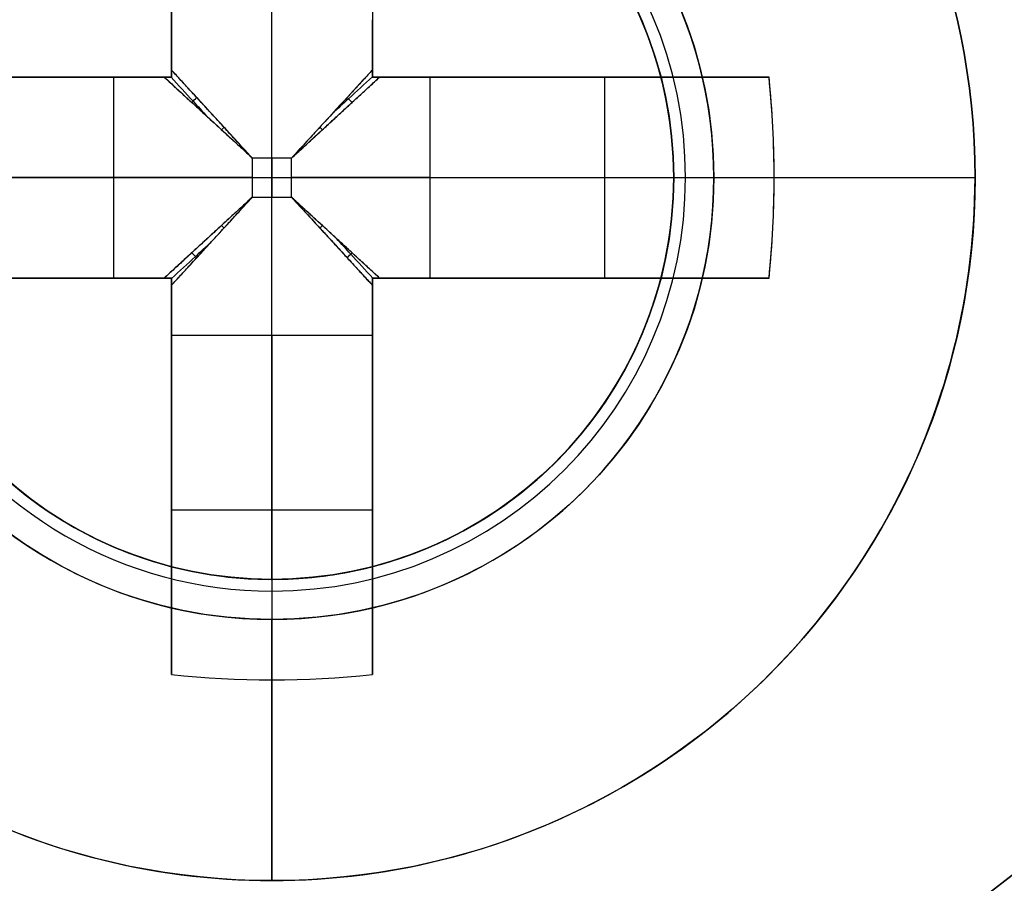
# Model space of a CAD drawing. Header units: millimetres. Extents: x -83 to 676, y -83 to 676.
# Tile 90 of 256: x 102.76 to 107.66, y 131.58 to 135.88. Entities that reach past the tile are written whole.
import ezdxf

# ---------------------------------------------------------------- set-up
doc = ezdxf.new("R2010")
doc.units = ezdxf.units.MM
doc.header["$MEASUREMENT"] = 0
doc.layers.add('IGES level 0', color=7, linetype='Continuous', true_color=0xff7878)

msp = doc.modelspace()

# ---------------------------------------------------------------- linework, layer by layer
at = {"layer": 'IGES level 0', "color": 254, "true_color": 0xcad1ee}
for p, q in [((139.1203519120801, 155.9052050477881, 47.0000000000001), (100.7460105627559, 126.2461435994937, 47.0000000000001)), ((100.7460105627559, 126.2461435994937, 48.0000000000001), (139.1203519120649, 155.9052050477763, 48.0000000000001)), ((105.9500152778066, 134.5768394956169, 47.0000000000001), (105.9500152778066, 134.5768394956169, 45.8000000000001)), ((105.9500152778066, 134.5768394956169, 45.8000000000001), (105.9500152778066, 134.5768394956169, 47.0000000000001)), ((105.6091105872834, 133.8825007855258, 48.0000000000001), (105.6091105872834, 133.8825007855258, 47)), ((102.8061868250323, 133.5035306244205, 48.0000000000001), (102.8061868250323, 133.5035306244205, 47.0000000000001)), ((102.8061868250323, 133.5035306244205, 47), (102.8061868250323, 133.5035306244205, 48.0000000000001)), ((103.5005255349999, 133.1626259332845, 47.0000000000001), (103.5005255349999, 133.1626259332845, 45.8000000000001))]:
    msp.add_line(p, q, dxfattribs=at)
at = {"layer": 'IGES level 0', "color": 70, "true_color": 0x66ff00}
for p, q in [((100.7460105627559, 126.2461435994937, 48.0000000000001), (139.1203519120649, 155.9052050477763, 48.0000000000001)), ((100.7460105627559, 126.2461435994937, 47.0000000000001), (139.1203519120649, 155.9052050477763, 47.0000000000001))]:
    msp.add_line(p, q, dxfattribs=at)
at = {"layer": 'IGES level 0', "color": 1, "true_color": 0xff0808}
for p, q in [((103.518163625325, 135.5944775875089, 49.69917704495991), (103.518163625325, 137.1325477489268, 49.69917704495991)), ((104.018163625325, 133.094477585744, 40), (104.018163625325, 137.094477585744, 40)), ((104.518163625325, 137.1325477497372, 49.69917704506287), (104.518163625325, 135.5944775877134, 49.69917704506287)), ((101.5435994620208, 135.594477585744, 50.1303530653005), (103.231874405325, 135.594477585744, 48.462647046)), ((103.231874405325, 135.594477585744, 48.462647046), (101.543599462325, 135.594477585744, 50.130353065)), ((101.9800934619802, 135.594477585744, 49.69917704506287), (103.518163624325, 135.594477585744, 49.69917704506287)), ((103.231874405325, 134.594477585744, 48.462647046), (103.231874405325, 135.594477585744, 48.462647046)), ((103.231874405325, 134.594477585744, 48.462647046), (103.231874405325, 135.594477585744, 48.462647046)), ((103.518163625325, 135.594477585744, 51.1281221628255), (103.518163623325, 135.594477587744, 48.27023192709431)), ((103.518163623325, 135.594477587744, 48.27023192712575), (103.518163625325, 135.594477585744, 51.128122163)), ((104.518163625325, 135.594477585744, 51.1281221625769), (104.518163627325, 135.594477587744, 48.27023192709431)), ((104.5181636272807, 135.594477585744, 49.69917704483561), (106.0562337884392, 135.594477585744, 49.69917704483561)), ((104.518163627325, 135.594477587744, 48.27023192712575), (104.518163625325, 135.594477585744, 51.128122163)), ((104.804452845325, 135.594477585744, 48.462647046), (106.492727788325, 135.594477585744, 50.130353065)), ((104.804452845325, 135.594477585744, 48.462647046), (104.804452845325, 134.594477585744, 48.462647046)), ((106.4927277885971, 135.594477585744, 50.1303530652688), (104.804452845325, 135.594477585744, 48.462647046)), ((104.804452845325, 135.594477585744, 48.462647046), (104.804452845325, 134.594477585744, 48.462647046)), ((105.5054457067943, 135.594477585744, 49.15509943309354), (105.5054457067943, 135.594477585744, 50.83023825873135)), ((105.6741568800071, 135.5944775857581, 49.32175513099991), (105.6741568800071, 134.594477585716, 49.32175513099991)), ((104.115748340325, 135.192062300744, 48.179845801), (103.920578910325, 135.192062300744, 48.179845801)), ((103.920578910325, 135.192062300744, 48.179845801), (103.920578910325, 134.996892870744, 48.179845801)), ((103.920578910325, 135.192062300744, 48.179845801), (103.920578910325, 134.996892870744, 48.179845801)), ((104.115748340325, 135.192062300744, 48.179845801), (103.920578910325, 135.192062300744, 48.179845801)), ((104.018163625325, 135.192062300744, 48.179845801), (104.018163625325, 134.996892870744, 48.179845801)), ((104.115748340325, 134.996892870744, 48.179845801), (104.115748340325, 135.192062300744, 48.179845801)), ((104.115748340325, 134.996892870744, 48.179845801), (104.115748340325, 135.192062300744, 48.179845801)), ((103.231874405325, 135.0944775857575, 48.462647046), (101.5181636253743, 135.0944775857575, 50.15547900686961)), ((102.018163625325, 135.094477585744, 40), (106.018163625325, 135.094477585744, 40)), ((103.920578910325, 135.094477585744, 48.179845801), (104.115748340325, 135.094477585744, 48.179845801)), ((104.804452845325, 135.0944775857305, 48.462647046), (106.5181636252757, 135.0944775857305, 50.15547900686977)), ((106.018163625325, 135.094477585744, 47.80000000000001), (106.018163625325, 135.094477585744, 40)), ((106.218163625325, 135.094477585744, 48), (107.518163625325, 135.094477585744, 48)), ((103.920578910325, 134.996892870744, 48.179845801), (104.115748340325, 134.996892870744, 48.179845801)), ((103.920578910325, 134.996892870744, 48.179845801), (104.115748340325, 134.996892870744, 48.179845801)), ((103.2318744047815, 134.594477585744, 48.46264704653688), (101.543599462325, 134.594477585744, 50.130353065)), ((101.543599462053, 134.594477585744, 50.1303530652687), (103.231874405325, 134.594477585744, 48.462647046)), ((103.5181636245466, 134.594477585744, 49.69917704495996), (101.9800934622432, 134.594477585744, 49.69917704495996)), ((103.518163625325, 134.594477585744, 51.1281221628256), (103.518163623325, 134.594477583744, 48.27023192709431)), ((103.518163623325, 134.594477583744, 48.27023192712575), (103.518163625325, 134.594477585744, 51.128122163)), ((103.518163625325, 133.0564074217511, 49.69917704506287), (103.518163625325, 134.594477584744, 49.69917704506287)), ((104.518163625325, 134.594477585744, 51.1281221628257), (104.518163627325, 134.594477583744, 48.27023192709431)), ((104.518163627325, 134.594477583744, 48.27023192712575), (104.518163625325, 134.594477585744, 51.128122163)), ((106.056233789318, 134.594477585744, 49.69917704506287), (104.5181636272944, 134.594477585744, 49.69917704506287)), ((104.518163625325, 134.5944775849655, 49.69917704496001), (104.518163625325, 133.0564074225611, 49.69917704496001)), ((106.4927277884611, 134.594477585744, 50.1303530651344), (104.804452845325, 134.594477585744, 48.462647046)), ((104.804452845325, 134.594477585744, 48.462647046), (106.492727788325, 134.594477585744, 50.130353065)), ((105.5054457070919, 134.594477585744, 49.15509943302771), (105.5054457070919, 134.594477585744, 50.83023825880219)), ((103.518163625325, 132.6199134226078, 50.1303530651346), (103.518163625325, 134.308188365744, 48.462647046)), ((104.518163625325, 134.308188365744, 48.462647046), (103.518163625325, 134.308188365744, 48.462647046)), ((103.518163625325, 134.308188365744, 48.462647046), (103.518163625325, 132.619913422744, 50.130353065)), ((104.518163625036, 134.308188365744, 48.462647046), (103.518163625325, 134.308188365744, 48.462647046)), ((104.0181636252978, 134.308188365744, 48.462647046), (104.0181636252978, 132.5944775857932, 50.15547900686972)), ((104.518163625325, 134.3081883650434, 48.46264704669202), (104.518163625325, 132.619913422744, 50.130353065)), ((104.518163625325, 132.6199134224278, 50.1303530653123), (104.518163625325, 134.308188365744, 48.462647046)), ((103.518163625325, 133.607195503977, 49.15509943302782), (103.518163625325, 133.607195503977, 50.83023825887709)), ((104.518163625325, 133.6071955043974, 49.15509943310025), (104.518163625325, 133.6071955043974, 50.83023825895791)), ((104.5181636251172, 133.4384843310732, 49.32175513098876), (103.518163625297, 133.4384843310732, 49.32175513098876)), ((104.018163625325, 133.094477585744, 40), (104.018163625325, 133.094477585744, 47.8)), ((104.018163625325, 133.094477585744, 47.80000000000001), (104.018163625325, 133.094477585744, 40)), ((104.018163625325, 131.594477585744, 48), (104.018163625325, 132.894477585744, 48))]:
    msp.add_line(p, q, dxfattribs=at)
at = {"layer": 'IGES level 0', "color": 153, "true_color": 0x5393cf}
for centre, radius in [((296.5, 296.5), 296.5), ((296.5, 296.5, -1.19999999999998), 296.5000000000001), ((296.4999999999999, 296.4999999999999), 241), ((296.5, 296.4999999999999, -1.19999999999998), 241.0000000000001)]:
    msp.add_circle(centre, radius, dxfattribs=at)
at = {"layer": 'IGES level 0'}
for centre, radius in [((296.5, 296.5, 47), 296.5000000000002), ((296.5, 296.5), 296.5000000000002), ((296.5, 296.5, 47), 295.3000000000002), ((296.5, 296.5000000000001), 295.3000000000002)]:
    msp.add_circle(centre, radius, dxfattribs=at)
at = {"layer": 'IGES level 0', "color": 124, "true_color": 0x1aa180}
for centre, radius in [((296.5, 296.5, 47.0000000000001), 294.9999999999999), ((296.5, 296.5000000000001, 45.8000000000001), 294.9999999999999), ((296.5, 296.5, 47.0000000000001), 242.4999999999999), ((296.5, 296.5, 45.8000000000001), 242.4999999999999), ((104.0181636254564, 135.0944775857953, 47.00000000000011), 1.999999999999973), ((104.0181636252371, 135.094477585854, 45.8000000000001), 1.999999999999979)]:
    msp.add_circle(centre, radius, dxfattribs=at)
at = {"layer": 'IGES level 0', "color": 31, "true_color": 0xffba87}
for centre, radius in [((296.5, 296.5000000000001), 242.2000000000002), ((296.5, 296.5000000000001, 47), 242.2000000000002), ((296.5, 296.5), 241.0000000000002), ((296.4999999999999, 296.4999999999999, 47), 241.0000000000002)]:
    msp.add_circle(centre, radius, dxfattribs=at)
at = {"layer": 'IGES level 0', "color": 1, "true_color": 0xff0808}
for centre, radius in [((104.018163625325, 135.0944775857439, 48), 3.5), ((104.018163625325, 135.094477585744, 47.99999999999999), 2.199999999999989), ((104.018163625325, 135.094477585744, 40), 2.000000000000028)]:
    msp.add_circle(centre, radius, dxfattribs=at)
at = {"layer": 'IGES level 0', "color": 70, "true_color": 0x66ff00}
for centre, radius in [((104.0181636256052, 135.0944775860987, 48.0000000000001), 1.999999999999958), ((104.0181636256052, 135.0944775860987, 47.0000000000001), 2.000000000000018)]:
    msp.add_circle(centre, radius, dxfattribs=at)
at = {"layer": 'IGES level 0'}
for centre, radius, start, end in [((296.5, 296.5), 296.5000000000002, 45, 225), ((296.5, 296.5000000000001, 47), 296.5000000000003, 45.0000000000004, 225), ((296.5, 296.5, 23.5), 296.5000000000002, 45, 225), ((296.5, 296.5, 47), 295.3000000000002, 45.00000000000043, 225), ((296.5000000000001, 296.5), 295.3000000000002, 45.00000000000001, 225), ((296.5, 296.5, 23.5), 295.3000000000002, 45, 225), ((296.5, 296.5), 296.5000000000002, 225, 45), ((296.5, 296.5, 47), 296.5000000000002, 224.9999999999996, 45), ((296.5, 296.5, 23.5), 296.5000000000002, 225, 45), ((296.5, 296.5000000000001, 47), 295.3000000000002, 224.9999999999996, 44.99999999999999), ((296.5, 296.5000000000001), 295.3000000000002, 225, 44.99999999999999), ((296.5, 296.5, 23.5), 295.3000000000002, 225, 45.00000000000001)]:
    msp.add_arc(centre, radius, start, end, dxfattribs=at)
at = {"layer": 'IGES level 0', "color": 31, "true_color": 0xffba87}
for centre, radius, start, end in [((296.5, 296.5000000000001), 242.2000000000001, 135, 314.9999999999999), ((296.5000000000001, 296.5, 47), 242.2000000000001, 134.9999999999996, 315), ((296.5, 296.5, 23.5), 242.2000000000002, 135, 315), ((296.5000000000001, 296.5, 47), 241.0000000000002, 134.9999999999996, 315), ((296.5, 296.5), 241.0000000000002, 135, 315), ((296.5, 296.5, 23.5), 241.0000000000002, 135, 315)]:
    msp.add_arc(centre, radius, start, end, dxfattribs=at)
at = {"layer": 'IGES level 0', "color": 153, "true_color": 0x5393cf}
for centre, radius, start in [((296.5, 296.5, -1.19999999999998), 296.5, 164.9999999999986), ((296.5000000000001, 296.5000000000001), 296.5000000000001, 164.9999999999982), ((296.5000000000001, 296.5, -0.59999999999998), 296.5000000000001, 164.9999999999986), ((296.5, 296.4999999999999, -1.19999999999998), 241.0000000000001, 164.9999999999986), ((296.4999999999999, 296.5), 241.0000000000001, 164.9999999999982), ((296.5, 296.5, -0.59999999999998), 241, 164.9999999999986)]:
    msp.add_arc(centre, radius, start, 344.9999999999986, dxfattribs=at)
at = {"layer": 'IGES level 0', "color": 124, "true_color": 0x1aa180}
for centre, radius, start in [((296.5, 296.5, 45.8000000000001), 294.9999999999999, 164.9999999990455), ((296.4999999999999, 296.5, 47.0000000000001), 294.9999999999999, 164.9999999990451), ((296.5000000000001, 296.5, 46.4000000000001), 294.9999999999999, 164.9999999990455), ((296.5, 296.5, 45.8000000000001), 242.4999999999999, 164.9999999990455), ((296.5, 296.5000000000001, 47.00000000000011), 242.4999999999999, 164.9999999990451), ((296.4999999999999, 296.5, 46.4000000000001), 242.5, 164.9999999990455)]:
    msp.add_arc(centre, radius, start, 344.9999999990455, dxfattribs=at)
at = {"layer": 'IGES level 0', "color": 6, "true_color": 0xff00ff, "extrusion": (0.7912235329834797, 0.6115270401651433, 1.403541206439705e-16)}
msp.add_arc((53.28001011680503, 31.50000000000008, 207.5155449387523), 89.99999999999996, 0, 180, dxfattribs=at)
msp.add_arc((53.28001011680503, 31.50000000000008, 207.5155449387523), 89.99999999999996, 0, 180, dxfattribs=at)
at = {"layer": 'IGES level 0', "color": 6, "true_color": 0xff00ff, "extrusion": (0.7912235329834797, 0.6115270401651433, -1.403541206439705e-16)}
msp.add_arc((53.28001011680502, -43.49999999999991, 207.5155449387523), 89.99999999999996, 180, 1.357036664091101e-14, dxfattribs=at)
msp.add_arc((53.28001011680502, -43.49999999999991, 207.5155449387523), 89.99999999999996, 180, 1.357036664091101e-14, dxfattribs=at)
at = {"layer": 'IGES level 0', "color": 6, "true_color": 0xff00ff, "extrusion": (0.7912235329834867, 0.6115270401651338, 0)}
for centre, start, end in [((53.28001011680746, -43.49999999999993, 207.2155449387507), 180, 0), ((53.28001011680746, 31.50000000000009, 207.2155449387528), 6.785183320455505e-15, 180)]:
    msp.add_arc(centre, 89.99999999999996, start, end, dxfattribs=at)
at = {"layer": 'IGES level 0', "color": 6, "true_color": 0xff00ff, "extrusion": (0.7912235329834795, 0.6115270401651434, 7.073847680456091e-15)}
msp.add_arc((53.28001011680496, -43.50000000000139, 206.915544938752), 89.99999999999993, 180, 3.754468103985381e-13, dxfattribs=at)
at = {"layer": 'IGES level 0', "color": 6, "true_color": 0xff00ff, "extrusion": (0.7912235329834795, 0.6115270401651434, -7.073847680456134e-15)}
msp.add_arc((53.28001011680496, 31.5000000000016, 206.9155449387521), 89.99999999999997, 359.9999999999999, 179.9999999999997, dxfattribs=at)
at = {"layer": 'IGES level 0', "color": 6, "true_color": 0xff00ff, "extrusion": (0.7912235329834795, 0.6115270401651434, 5.614164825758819e-17)}
msp.add_arc((53.28001011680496, 31.50000000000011, 206.9155449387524), 89.99999999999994, 0, 180, dxfattribs=at)
at = {"layer": 'IGES level 0', "color": 6, "true_color": 0xff00ff, "extrusion": (0.7912235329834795, 0.6115270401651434, -5.614164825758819e-17)}
msp.add_arc((53.28001011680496, -43.49999999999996, 206.9155449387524), 89.99999999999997, 180, 3.618764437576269e-14, dxfattribs=at)
at = {"layer": 'IGES level 0', "color": 1, "true_color": 0xff0808}
for centre, radius, start, end in [((104.018163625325, 135.0944775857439, 48), 3.5, 9.30539426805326e-13, 179.9999999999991), ((104.018163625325, 135.094477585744, 48), 2.199999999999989, 89.99999999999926, 270.0000000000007), ((104.018163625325, 135.094477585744, 48.00000000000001), 2.199999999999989, 270, 90.00000000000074), ((104.0181636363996, 135.0944775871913, 47.94142132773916), 2.058578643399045, 89.99999998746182, 269.9999999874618), ((104.0181636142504, 135.0944775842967, 47.94142138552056), 2.058578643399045, 269.9999999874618, 89.99999998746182), ((104.018163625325, 135.094477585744, 40), 1.999999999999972, 89.99999999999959, 270.0000000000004), ((104.018163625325, 135.094477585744, 47.8), 1.999999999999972, 89.99999999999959, 270.0000000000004), ((104.018163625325, 135.094477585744, 43.9), 2, 90, 270), ((104.018163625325, 135.094477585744, 47.8), 1.999999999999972, 89.99999999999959, 270.0000000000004), ((104.018163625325, 135.094477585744, 47.80000000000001), 1.999999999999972, 269.9999999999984, 90.00000000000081), ((104.018163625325, 135.094477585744, 40), 2, 270, 90.00000000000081), ((104.018163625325, 135.094477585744, 47.80000000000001), 1.999999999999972, 269.9999999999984, 90.00000000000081), ((104.018163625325, 135.094477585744, 43.90000000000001), 2, 269.9999999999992, 89.99999999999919), ((104.018163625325, 135.0944775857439, 48), 3.500000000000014, 179.9999999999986, 1.861078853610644e-12)]:
    msp.add_arc(centre, radius, start, end, dxfattribs=at)
at = {"layer": 'IGES level 0', "color": 1, "true_color": 0xff0808, "extrusion": (1, 2.347908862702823e-14, 3.222199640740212e-14)}
msp.add_arc((135.0944775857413, 47.68593749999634, 103.51816362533), 3.478309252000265, 44.64883656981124, 81.73521461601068, dxfattribs=at)
at = {"layer": 'IGES level 0', "color": 1, "true_color": 0xff0808, "extrusion": (1, 0, 0)}
for centre, radius, start, end in [((135.0944775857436, 47.68593749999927, 103.5181636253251), 3.478309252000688, 44.6488365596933, 81.73521460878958), ((135.192062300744, 49.159845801, 104.018163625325), 0.9799999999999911, 270.0000000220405, 314.6488365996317), ((135.1920623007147, 49.15984580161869, 104.518163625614), 0.9799999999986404, 296.5595742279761, 314.6488365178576), ((134.996892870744, 49.159845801, 104.018163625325), 0.9799999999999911, 225.3511634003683, 269.9999999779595), ((134.9968928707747, 49.1598458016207, 103.518163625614), 0.9800000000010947, 225.351163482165, 243.4404257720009), ((134.996892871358, 49.15984580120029, 104.518163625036), 0.9799999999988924, 225.3511633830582, 243.4404257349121), ((132.894477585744, 47.8, 104.018163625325), 0.1999999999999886, 2.035554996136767e-12, 90), ((132.894477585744, 47.80000000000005, 104.018163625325), 0.1999999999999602, 359.9999999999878, 90.00000000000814), ((135.094477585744, 47.6859375, 104.018163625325), 3.514062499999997, 135.351163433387, 174.87245957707)]:
    msp.add_arc(centre, radius, start, end, dxfattribs=at)
at = {"layer": 'IGES level 0', "color": 1, "true_color": 0xff0808, "extrusion": (1, -3.549202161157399e-14, -7.023796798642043e-14)}
msp.add_arc((135.0944775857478, 47.68593750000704, 104.5181636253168), 3.478309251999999, 44.64883655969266, 81.73521460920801, dxfattribs=at)
at = {"layer": 'IGES level 0', "color": 1, "true_color": 0xff0808, "extrusion": (1, 9.446313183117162e-14, 1.726979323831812e-13)}
msp.add_arc((135.0944775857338, 47.68593749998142, 104.5181636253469), 3.478309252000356, 44.64883656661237, 81.73521461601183, dxfattribs=at)
at = {"layer": 'IGES level 0', "color": 254, "true_color": 0xcad1ee}
for centre, radius, start, end in [((104.0181636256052, 135.0944775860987, 48.0000000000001), 1.999999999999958, 52.69999999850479, 232.6999999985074), ((104.0181636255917, 135.094477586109, 47), 1.999999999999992, 52.69999999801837, 232.6999999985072), ((104.0181636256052, 135.0944775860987, 47.50000000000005), 1.999999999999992, 52.69999999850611, 232.6999999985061), ((104.0181636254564, 135.0944775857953, 47.0000000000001), 2.000000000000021, 344.9999999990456, 164.9999999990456), ((104.0181636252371, 135.094477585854, 45.8000000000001), 1.999999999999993, 344.9999999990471, 164.9999999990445), ((104.0181636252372, 135.0944775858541, 46.4000000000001), 1.999999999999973, 344.9999999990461, 164.9999999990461), ((104.0181636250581, 135.0944775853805, 47), 2.000000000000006, 232.6999999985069, 52.69999999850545), ((104.0181636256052, 135.0944775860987, 48.0000000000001), 2.000000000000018, 232.6999999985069, 52.69999999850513), ((104.0181636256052, 135.0944775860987, 47.50000000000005), 1.999999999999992, 232.6999999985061, 52.69999999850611), ((104.0181636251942, 135.0944775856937, 47.0000000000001), 1.999999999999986, 164.9999999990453, 345.0000000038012), ((104.0181636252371, 135.0944775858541, 45.8000000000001), 1.999999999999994, 164.9999999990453, 344.9999999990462), ((104.0181636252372, 135.0944775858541, 46.4000000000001), 2.000000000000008, 164.9999999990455, 344.9999999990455)]:
    msp.add_arc(centre, radius, start, end, dxfattribs=at)
at = {"layer": 'IGES level 0', "color": 1, "true_color": 0xff0808, "extrusion": (1, -6.789674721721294e-13, 9.482246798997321e-13)}
msp.add_arc((135.1920623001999, 49.15984580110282, 103.5181636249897), 0.9799999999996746, 296.5595742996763, 314.6488366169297, dxfattribs=at)
at = {"layer": 'IGES level 0', "color": 1, "true_color": 0xff0808, "extrusion": (1, -6.789674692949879e-13, 9.482246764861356e-13)}
msp.add_arc((135.1920623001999, 49.15984580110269, 103.5181636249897), 0.9799999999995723, 296.5595742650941, 314.6488366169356, dxfattribs=at)
at = {"layer": 'IGES level 0', "color": 1, "true_color": 0xff0808, "extrusion": (1, 6.789674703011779e-13, -9.482246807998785e-13)}
msp.add_arc((135.1920623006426, 49.15984580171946, 104.5181636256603), 0.9800000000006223, 296.5595741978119, 314.6488365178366, dxfattribs=at)
at = {"layer": 'IGES level 0', "color": 1, "true_color": 0xff0808, "extrusion": (-7.098404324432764e-14, 1, 1.40475936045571e-13)}
msp.add_arc((-104.0181636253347, 47.68593749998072, 135.5944775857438), 3.478309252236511, 44.64883656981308, 81.73521460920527, dxfattribs=at)
at = {"layer": 'IGES level 0', "color": 1, "true_color": 0xff0808, "extrusion": (-2.402586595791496e-14, 1, 7.60319431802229e-14)}
msp.add_arc((-104.0181636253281, 47.68593749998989, 135.5944775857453), 3.478309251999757, 44.64883656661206, 81.73521461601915, dxfattribs=at)
at = {"layer": 'IGES level 0', "color": 1, "true_color": 0xff0808, "extrusion": (1.35793494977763e-12, 1, 1.89644937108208e-12)}
msp.add_arc((-103.9205789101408, 49.15984580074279, 135.5944775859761), 0.9799999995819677, 296.5595742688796, 314.6488365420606, dxfattribs=at)
at = {"layer": 'IGES level 0', "color": 1, "true_color": 0xff0808, "extrusion": (-1.357934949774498e-12, 1, -1.896449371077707e-12)}
msp.add_arc((-103.9205789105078, 49.15984580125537, 135.5944775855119), 0.9799999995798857, 296.5595742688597, 314.6488365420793, dxfattribs=at)
at = {"layer": 'IGES level 0', "color": 1, "true_color": 0xff0808, "extrusion": (7.098404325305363e-14, 1, 1.404759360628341e-13)}
msp.add_arc((-104.0181636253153, 47.68593749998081, 135.5944775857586), 3.478309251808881, 98.26478539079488, 135.3511634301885, dxfattribs=at)
at = {"layer": 'IGES level 0', "color": 1, "true_color": 0xff0808, "extrusion": (0, 1, 0)}
for centre, radius, start, end in [((-104.0181636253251, 47.6859375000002, 135.594477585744), 3.478309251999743, 98.26478539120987, 135.3511634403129), ((-103.920578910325, 49.159845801, 135.094477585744), 0.9800000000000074, 270.0000000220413, 314.6488365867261), ((-104.115748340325, 49.159845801, 135.094477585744), 0.9800000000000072, 225.3511634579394, 269.9999999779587), ((-104.0181636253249, 47.6859375, 135.094477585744), 3.514062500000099, 135.3511634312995, 174.8724595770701), ((-104.0181636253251, 47.68593749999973, 134.594477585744), 3.478309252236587, 44.64883656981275, 81.73521460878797), ((-103.9205789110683, 49.15984580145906, 134.594477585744), 0.9799999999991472, 296.5595742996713, 314.6488365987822), ((-103.9205789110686, 49.15984580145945, 134.594477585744), 0.9799999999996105, 296.5595742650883, 314.6488365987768), ((-104.0181636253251, 47.6859375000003, 134.594477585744), 3.478309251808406, 98.26478539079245, 135.3511634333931), ((-104.115748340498, 49.15984580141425, 134.594477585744), 0.9800000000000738, 225.3511634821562, 243.4404257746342), ((-104.1157483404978, 49.15984580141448, 134.594477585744), 0.9800000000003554, 225.3511634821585, 243.4404258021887)]:
    msp.add_arc(centre, radius, start, end, dxfattribs=at)
at = {"layer": 'IGES level 0', "color": 1, "true_color": 0xff0808, "extrusion": (1.3579349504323e-12, 1, -1.896449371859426e-12)}
msp.add_arc((-104.1157483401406, 49.15984580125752, 135.5944775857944), 0.9799999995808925, 225.3511634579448, 243.440425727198, dxfattribs=at)
at = {"layer": 'IGES level 0', "color": 1, "true_color": 0xff0808, "extrusion": (1.357934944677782e-12, 1, -1.896449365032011e-12)}
msp.add_arc((-104.1157483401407, 49.15984580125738, 135.5944775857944), 0.9799999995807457, 225.3511634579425, 243.4404257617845, dxfattribs=at)
at = {"layer": 'IGES level 0', "color": 1, "true_color": 0xff0808, "extrusion": (-0.7027596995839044, 1.654419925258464e-14, 0.7114273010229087)}
msp.add_arc((-135.0944775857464, 107.5131165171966, -39.17469560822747), 3.514062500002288, 81.81988236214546, 98.18011763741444, dxfattribs=at)
at = {"layer": 'IGES level 0', "color": 1, "true_color": 0xff0808, "extrusion": (-0.7027596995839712, 4.041337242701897e-14, 0.7114273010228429)}
msp.add_arc((-135.0944775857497, 107.5131165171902, -39.17469560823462), 3.514062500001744, 89.9999999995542, 98.18011763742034, dxfattribs=at)
at = {"layer": 'IGES level 0', "color": 1, "true_color": 0xff0808, "extrusion": (0.6893710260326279, -0.6893710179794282, -0.2225650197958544)}
msp.add_arc((169.0781701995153, 42.08337033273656, -32.6895357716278), 0.07999999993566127, 257.4402697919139, 282.5475229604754, dxfattribs=at)
at = {"layer": 'IGES level 0', "color": 1, "true_color": 0xff0808, "extrusion": (0.6893710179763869, 0.6893710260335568, 0.2225650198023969)}
msp.add_arc((21.97427134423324, 9.343188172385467, 176.1037523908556), 0.07999999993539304, 257.4524770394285, 282.5597302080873, dxfattribs=at)
at = {"layer": 'IGES level 0', "color": 1, "true_color": 0xff0808, "extrusion": (0.7027050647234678, -0.702705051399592, -0.1114055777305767)}
msp.add_arc((169.0781702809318, 45.48482817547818, -27.55033715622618), 0.08000000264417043, 263.7148036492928, 276.3568539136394, dxfattribs=at)
at = {"layer": 'IGES level 0', "color": 1, "true_color": 0xff0808, "extrusion": (0.7027050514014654, 0.7027050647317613, 0.1114055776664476)}
msp.add_arc((21.97427072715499, 29.09663327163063, 173.7385183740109), 0.08000000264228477, 263.6431460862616, 276.2851963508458, dxfattribs=at)
at = {"layer": 'IGES level 0', "color": 1, "true_color": 0xff0808, "extrusion": (2.188327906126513e-10, 1, -2.875471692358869e-11)}
msp.add_arc((-106.2181635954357, 47.80000000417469, 135.0944776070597), 0.199999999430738, 359.9999997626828, 90.00000024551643, dxfattribs=at)
at = {"layer": 'IGES level 0', "color": 1, "true_color": 0xff0808, "extrusion": (-0.7027596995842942, -7.941901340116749e-15, 0.7114273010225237)}
msp.add_arc((-135.0944775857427, 107.5131165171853, -39.17469560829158), 3.514062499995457, 81.81988236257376, 90.00000000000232, dxfattribs=at)
at = {"layer": 'IGES level 0', "color": 1, "true_color": 0xff0808, "extrusion": (-5.726248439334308e-14, 1, -3.975181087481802e-14)}
msp.add_arc((-104.0181636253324, 47.68593750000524, 135.0944775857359), 3.514062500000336, 135.3511634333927, 174.8724595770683, dxfattribs=at)
at = {"layer": 'IGES level 0', "color": 1, "true_color": 0xff0808, "extrusion": (0.7027050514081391, 0.7027050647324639, -0.1114055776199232)}
msp.add_arc((21.9742707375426, 66.76913572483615, 162.3128068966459), 0.08000000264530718, 263.7148036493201, 276.3568539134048, dxfattribs=at)
at = {"layer": 'IGES level 0', "color": 1, "true_color": 0xff0808, "extrusion": (0.7027050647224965, -0.7027050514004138, 0.1114055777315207)}
msp.add_arc((169.0781702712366, 50.38094082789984, -16.12462566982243), 0.0800000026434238, 263.6431460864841, 276.2851963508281, dxfattribs=at)
at = {"layer": 'IGES level 0', "color": 1, "true_color": 0xff0808, "extrusion": (0.6893710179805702, 0.689371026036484, -0.2225650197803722)}
msp.add_arc((21.97427135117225, 84.60496076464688, 153.5708995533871), 0.07999999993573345, 257.440269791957, 282.5475229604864, dxfattribs=at)
at = {"layer": 'IGES level 0', "color": 1, "true_color": 0xff0808, "extrusion": (0.6893710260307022, -0.6893710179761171, 0.2225650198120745)}
msp.add_arc((169.0781701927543, 51.86477860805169, -10.15668293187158), 0.07999999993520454, 257.4524770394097, 282.559730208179, dxfattribs=at)
at = {"layer": 'IGES level 0', "color": 1, "true_color": 0xff0808, "extrusion": (4.695817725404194e-14, 1, -6.444399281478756e-14)}
msp.add_arc((-104.0181636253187, 47.68593750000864, 134.5944775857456), 3.478309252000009, 44.64883656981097, 81.73521461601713, dxfattribs=at)
at = {"layer": 'IGES level 0', "color": 1, "true_color": 0xff0808, "extrusion": (1, -3.549202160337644e-14, 7.023796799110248e-14)}
msp.add_arc((135.0944775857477, 47.68593749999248, 103.5181636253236), 3.478309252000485, 98.2647853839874, 135.3511634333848, dxfattribs=at)
at = {"layer": 'IGES level 0', "color": 1, "true_color": 0xff0808, "extrusion": (1, 5.897111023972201e-14, -1.024599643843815e-13)}
msp.add_arc((135.0944775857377, 47.68593750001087, 103.5181636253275), 3.478309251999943, 98.26478539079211, 135.3511634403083, dxfattribs=at)
at = {"layer": 'IGES level 0', "color": 1, "true_color": 0xff0808, "extrusion": (1, -1.201293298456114e-14, 3.801597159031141e-14)}
msp.add_arc((135.0944775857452, 47.68593749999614, 104.5181636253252), 3.478309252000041, 98.26478539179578, 135.3511634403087, dxfattribs=at)
at = {"layer": 'IGES level 0', "color": 1, "true_color": 0xff0808, "extrusion": (1, -3.5492021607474e-14, 7.023796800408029e-14)}
msp.add_arc((135.0944775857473, 47.68593749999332, 104.5181636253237), 3.478309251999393, 98.264785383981, 135.3511634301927, dxfattribs=at)
at = {"layer": 'IGES level 0', "color": 1, "true_color": 0xff0808, "extrusion": (4.695817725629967e-14, 1, 6.444399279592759e-14)}
msp.add_arc((-104.0181636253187, 47.68593749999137, 134.5944775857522), 3.478309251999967, 98.26478539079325, 135.3511634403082, dxfattribs=at)
at = {"layer": 'IGES level 0', "color": 1, "true_color": 0xff0808, "extrusion": (1, 6.789674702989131e-13, 9.48224680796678e-13)}
msp.add_arc((134.9968928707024, 49.15984580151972, 103.5181636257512), 0.9799999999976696, 225.351163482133, 243.4404258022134, dxfattribs=at)
at = {"layer": 'IGES level 0', "color": 1, "true_color": 0xff0808, "extrusion": (1, 6.789674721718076e-13, 9.482246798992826e-13)}
msp.add_arc((134.9968928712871, 49.15984580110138, 104.5181636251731), 0.9799999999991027, 225.3511633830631, 243.4404257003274, dxfattribs=at)
at = {"layer": 'IGES level 0', "color": 1, "true_color": 0xff0808, "extrusion": (7.523498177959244e-15, 0.7027596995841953, 0.7114273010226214)}
msp.add_arc((-104.0181636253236, -62.59814445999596, 128.8640322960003), 3.514062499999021, 81.8198823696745, 98.18011763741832, dxfattribs=at)
at = {"layer": 'IGES level 0', "color": 1, "true_color": 0xff0808, "extrusion": (2.899332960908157e-14, 0.702759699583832, 0.7114273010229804)}
msp.add_arc((-104.0181636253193, -62.59814446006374, 128.8640322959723), 3.51406249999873, 81.81988236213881, 98.18011763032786, dxfattribs=at)
at = {"layer": 'IGES level 0', "color": 1, "true_color": 0xff0808}
for points, knots in [([(103.5181636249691, 135.6302478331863, 48.28326526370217), (103.5181387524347, 135.6234387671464, 48.27986168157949), (103.5180775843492, 135.6163486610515, 48.27689758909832), (103.5180695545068, 135.6042747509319, 48.27281580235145), (103.5180909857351, 135.5994029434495, 48.27141272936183), (103.5181636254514, 135.5944775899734, 48.27023192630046)], [0, 0, 0, 0, 2.29734093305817e-05, 2.29734093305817e-05, 3.807069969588e-05, 3.807069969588e-05, 3.807069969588e-05, 3.807069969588e-05]), ([(103.920578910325, 135.192062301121, 48.179845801), (103.90198652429, 135.212307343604, 48.17984580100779), (103.8843611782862, 135.2315246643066, 48.18046892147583), (103.8497165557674, 135.2693019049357, 48.18269974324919), (103.8328066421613, 135.2877433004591, 48.1843673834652), (103.7999902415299, 135.3235110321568, 48.18852878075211), (103.7841403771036, 135.3407753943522, 48.19104997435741), (103.7530160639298, 135.3746452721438, 48.1968435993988), (103.7378101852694, 135.3911749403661, 48.20014752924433), (103.7155235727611, 135.4153719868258, 48.20558976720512), (103.7080532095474, 135.4234772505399, 48.20752508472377), (103.6856171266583, 135.4478020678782, 48.2136526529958), (103.6701772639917, 135.4646037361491, 48.21833859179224), (103.6396996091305, 135.4978109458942, 48.22860607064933), (103.624670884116, 135.5142045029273, 48.23414344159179), (103.594844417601, 135.5467298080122, 48.24611112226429), (103.5800465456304, 135.5628612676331, 48.25254078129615), (103.550875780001, 135.5946372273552, 48.26618083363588), (103.5365132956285, 135.6102696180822, 48.27340168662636), (103.5211904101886, 135.626952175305, 48.28162360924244), (103.5196734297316, 135.6286038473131, 48.28244346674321), (103.518163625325, 135.6302478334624, 48.28326526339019)], [0, 0, 0, 0, 0.101613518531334, 0.101613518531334, 0.209672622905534, 0.209672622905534, 0.321552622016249, 0.321552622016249, 0.439035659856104, 0.439035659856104, 0.5, 0.5, 0.625, 0.625, 0.744933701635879, 0.744933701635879, 0.864796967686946, 0.864796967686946, 0.986554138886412, 0.986554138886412, 1, 1, 1, 1]), ([(104.5181636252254, 135.6302478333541, 48.28326526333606), (104.5035317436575, 135.6143419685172, 48.27531423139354), (104.4882759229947, 135.5977544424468, 48.26756814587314), (104.4570897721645, 135.5638044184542, 48.25290251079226), (104.441168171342, 135.5464521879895, 48.24597553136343), (104.4088710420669, 135.5112292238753, 48.23308541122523), (104.3924947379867, 135.493358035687, 48.22712429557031), (104.3613322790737, 135.45937943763, 48.21685869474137), (104.3465486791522, 135.4432725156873, 48.2124481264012), (104.3158355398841, 135.4098953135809, 48.20419303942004), (104.2994791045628, 135.3920920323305, 48.20029561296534), (104.2662176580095, 135.3558632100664, 48.19346050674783), (104.2493365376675, 135.3374638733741, 48.19050110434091), (104.2140367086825, 135.29899223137, 48.18550099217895), (104.1955989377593, 135.2788986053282, 48.18347386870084), (104.1586756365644, 135.2387003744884, 48.18076694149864), (104.1403278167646, 135.2187419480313, 48.1799874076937), (104.1193436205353, 135.1959637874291, 48.17985164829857), (104.1175497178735, 135.1940168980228, 48.17984580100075), (104.115748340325, 135.192062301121, 48.179845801)], [2.92873873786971e-10, 2.92873873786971e-10, 2.92873873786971e-10, 2.92873873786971e-10, 0.129052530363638, 0.129052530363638, 0.256754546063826, 0.256754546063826, 0.384689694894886, 0.384689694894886, 0.5, 0.5, 0.626455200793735, 0.626455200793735, 0.749753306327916, 0.749753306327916, 0.874876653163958, 0.874876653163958, 0.989347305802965, 0.989347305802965, 1, 1, 1, 1]), ([(104.5181636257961, 135.6302478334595, 48.28326526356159), (104.4769695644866, 135.5854664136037, 48.26088148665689), (104.4348825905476, 135.5396322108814, 48.24225162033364), (104.3475776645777, 135.4444776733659, 48.2115291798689), (104.3023059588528, 135.3950963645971, 48.19979287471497), (104.2100130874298, 135.2945176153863, 48.18385183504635), (104.1629767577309, 135.2433078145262, 48.17984880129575), (104.1157483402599, 135.1920623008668, 48.17984580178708)], [0, 0, 0, 0, 0.3202572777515, 0.3202572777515, 0.6558253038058, 0.6558253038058, 1, 1, 1, 1]), ([(104.5181636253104, 135.5944775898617, 48.27023192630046), (104.5182695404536, 135.6016412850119, 48.27194940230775), (104.5182618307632, 135.6086957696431, 48.27413955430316), (104.5182090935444, 135.6205657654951, 48.27870862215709), (104.5181748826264, 135.6254774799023, 48.28088075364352), (104.5181636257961, 135.6302478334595, 48.28326526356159)], [0, 0, 0, 0, 2.19590937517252e-05, 2.19590937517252e-05, 3.80707000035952e-05, 3.80707000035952e-05, 3.80707000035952e-05, 3.80707000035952e-05]), ([(103.5181636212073, 135.5944775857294, 48.27023192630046), (103.5109999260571, 135.5945835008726, 48.27194940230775), (103.5039454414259, 135.5945757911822, 48.27413955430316), (103.4920754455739, 135.5945230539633, 48.27870862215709), (103.4871637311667, 135.5944888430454, 48.28088075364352), (103.4823933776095, 135.5944775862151, 48.28326526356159)], [0, 0, 0, 0, 2.19590937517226e-05, 2.19590937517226e-05, 3.8070700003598e-05, 3.8070700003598e-05, 3.8070700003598e-05, 3.8070700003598e-05]), ([(103.4823933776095, 135.5944775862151, 48.28326526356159), (103.5271747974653, 135.5532835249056, 48.26088148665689), (103.5730090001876, 135.5111965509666, 48.24225162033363), (103.6681635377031, 135.4238916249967, 48.2115291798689), (103.7175448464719, 135.3786199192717, 48.19979287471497), (103.8181235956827, 135.2863270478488, 48.18385183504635), (103.8693333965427, 135.2392907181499, 48.17984880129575), (103.9205789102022, 135.1920623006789, 48.17984580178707)], [0, 0, 0, 0, 0.3202572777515, 0.3202572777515, 0.6558253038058, 0.6558253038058, 1, 1, 1, 1]), ([(103.4823933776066, 135.594477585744, 48.28326526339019), (103.4982992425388, 135.5798457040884, 48.27531423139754), (103.5148867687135, 135.5645898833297, 48.26756814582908), (103.5488367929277, 135.5334037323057, 48.25290251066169), (103.5661890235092, 135.5174821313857, 48.2459755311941), (103.6014119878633, 135.4851850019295, 48.23308541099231), (103.6192831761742, 135.468808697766, 48.22712429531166), (103.6532617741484, 135.4376462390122, 48.21685869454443), (103.6693686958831, 135.4228626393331, 48.21244812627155), (103.7027458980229, 135.3921495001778, 48.20419303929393), (103.7205491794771, 135.3757930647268, 48.2002956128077), (103.7567780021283, 135.342531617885, 48.19346050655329), (103.7751773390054, 135.3256504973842, 48.190501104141), (103.8136489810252, 135.2903506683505, 48.18550099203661), (103.8337426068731, 135.2719128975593, 48.18347386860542), (103.8739408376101, 135.2349895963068, 48.18076694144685), (103.893899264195, 135.2166417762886, 48.17998740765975), (103.9166774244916, 135.1956575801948, 48.17985164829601), (103.9186243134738, 135.1938636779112, 48.17984580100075), (103.920578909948, 135.192062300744, 48.179845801)], [0, 0, 0, 0, 0.129052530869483, 0.129052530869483, 0.256754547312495, 0.256754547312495, 0.384689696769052, 0.384689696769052, 0.5, 0.5, 0.626455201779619, 0.626455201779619, 0.749753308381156, 0.749753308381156, 0.874876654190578, 0.874876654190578, 0.989347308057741, 0.989347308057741, 1, 1, 1, 1]), ([(103.5163260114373, 135.594502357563, 48.27068337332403), (103.5522116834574, 135.555286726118, 48.25293001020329), (103.6120944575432, 135.4899227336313, 48.22846143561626), (103.673033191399, 135.4235315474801, 48.21130912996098), (103.6969222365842, 135.3975238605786, 48.205707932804)], [0.04405975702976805, 0.04405975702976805, 0.04405975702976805, 0.04405975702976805, 0.3202572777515, 0.4969999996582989, 0.4969999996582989, 0.4969999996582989, 0.4969999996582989]), ([(104.115748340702, 135.192062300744, 48.179845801), (104.135993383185, 135.210654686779, 48.17984580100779), (104.1552107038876, 135.2282800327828, 48.18046892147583), (104.1929879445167, 135.2629246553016, 48.18269974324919), (104.2114293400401, 135.2798345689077, 48.1843673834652), (104.2471970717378, 135.312650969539, 48.18852878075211), (104.2644614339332, 135.3285008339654, 48.19104997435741), (104.2983313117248, 135.3596251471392, 48.1968435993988), (104.3148609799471, 135.3748310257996, 48.20014752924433), (104.3390580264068, 135.3971176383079, 48.20558976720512), (104.3471632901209, 135.4045880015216, 48.20752508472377), (104.3714881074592, 135.4270240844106, 48.2136526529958), (104.3882897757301, 135.4424639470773, 48.21833859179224), (104.4214969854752, 135.4729416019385, 48.22860607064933), (104.4378905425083, 135.487970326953, 48.23414344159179), (104.4704158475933, 135.517796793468, 48.24611112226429), (104.4865473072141, 135.5325946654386, 48.25254078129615), (104.5183232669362, 135.561765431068, 48.26618083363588), (104.5339556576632, 135.5761279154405, 48.27340168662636), (104.550638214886, 135.5914508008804, 48.28162360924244), (104.5522898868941, 135.5929677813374, 48.28244346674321), (104.5539338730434, 135.594477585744, 48.28326526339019)], [0, 0, 0, 0, 0.101613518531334, 0.101613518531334, 0.209672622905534, 0.209672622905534, 0.321552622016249, 0.321552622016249, 0.439035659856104, 0.439035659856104, 0.5, 0.5, 0.625, 0.625, 0.744933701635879, 0.744933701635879, 0.864796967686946, 0.864796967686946, 0.986554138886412, 0.986554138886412, 1, 1, 1, 1]), ([(104.5181884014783, 135.5963152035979, 48.27068337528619), (104.4789727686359, 135.5604295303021, 48.25293001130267), (104.4136087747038, 135.5005467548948, 48.22846143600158), (104.347217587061, 135.43960801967, 48.21130912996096), (104.3212099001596, 135.4157189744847, 48.20570793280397)], [0.04405974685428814, 0.04405974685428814, 0.04405974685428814, 0.04405974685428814, 0.3202572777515, 0.4969999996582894, 0.4969999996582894, 0.4969999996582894, 0.4969999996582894]), ([(104.5539338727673, 135.5944775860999, 48.28326526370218), (104.5471248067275, 135.5945024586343, 48.27986168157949), (104.5400347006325, 135.5945636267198, 48.27689758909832), (104.5279607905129, 135.5945716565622, 48.27281580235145), (104.5230889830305, 135.5945502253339, 48.27141272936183), (104.5181636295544, 135.5944775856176, 48.27023192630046)], [0, 0, 0, 0, 2.29734093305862e-05, 2.29734093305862e-05, 3.80706996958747e-05, 3.80706996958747e-05, 3.80706996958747e-05, 3.80706996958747e-05]), ([(103.920578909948, 134.996892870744, 48.179845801), (103.900333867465, 134.9783004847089, 48.17984580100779), (103.8811165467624, 134.9606751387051, 48.18046892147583), (103.8433393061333, 134.9260305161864, 48.18269974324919), (103.8248979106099, 134.9091206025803, 48.1843673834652), (103.7891301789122, 134.8763042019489, 48.18852878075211), (103.7718658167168, 134.8604543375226, 48.19104997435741), (103.7379959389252, 134.8293300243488, 48.1968435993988), (103.7214662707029, 134.8141241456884, 48.20014752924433), (103.6972692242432, 134.7918375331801, 48.20558976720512), (103.6891639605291, 134.7843671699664, 48.20752508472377), (103.6648391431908, 134.7619310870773, 48.2136526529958), (103.6480374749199, 134.7464912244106, 48.21833859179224), (103.6148302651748, 134.7160135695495, 48.22860607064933), (103.5984367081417, 134.7009848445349, 48.23414344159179), (103.5659114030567, 134.67115837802, 48.24611112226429), (103.549779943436, 134.6563605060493, 48.25254078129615), (103.5180039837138, 134.62718974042, 48.26618083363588), (103.5023715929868, 134.6128272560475, 48.27340168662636), (103.485689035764, 134.5975043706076, 48.28162360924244), (103.4840373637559, 134.5959873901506, 48.28244346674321), (103.4823933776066, 134.594477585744, 48.28326526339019)], [0, 0, 0, 0, 0.101613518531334, 0.101613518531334, 0.209672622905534, 0.209672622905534, 0.321552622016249, 0.321552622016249, 0.439035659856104, 0.439035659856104, 0.5, 0.5, 0.625, 0.625, 0.744933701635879, 0.744933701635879, 0.864796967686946, 0.864796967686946, 0.986554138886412, 0.986554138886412, 1, 1, 1, 1]), ([(103.5181636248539, 134.5587073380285, 48.28326526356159), (103.5593576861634, 134.6034887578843, 48.26088148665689), (103.6014446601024, 134.6493229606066, 48.24225162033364), (103.6887495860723, 134.7444774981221, 48.2115291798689), (103.7340212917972, 134.7938588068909, 48.19979287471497), (103.8263141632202, 134.8944375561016, 48.18385183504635), (103.8733504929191, 134.9456473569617, 48.17984880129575), (103.9205789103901, 134.9968928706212, 48.17984580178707)], [0, 0, 0, 0, 0.3202572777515, 0.3202572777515, 0.6558253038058, 0.6558253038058, 1, 1, 1, 1]), ([(103.518163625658, 134.5587073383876, 48.28326526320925), (103.5327955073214, 134.5746132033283, 48.27531423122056), (103.5480513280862, 134.5912007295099, 48.26756814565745), (103.5792374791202, 134.6251507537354, 48.25290251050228), (103.595159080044, 134.6425029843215, 48.24597553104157), (103.6274562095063, 134.6777259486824, 48.23308541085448), (103.6438325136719, 134.6955971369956, 48.22712429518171), (103.6749949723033, 134.7295757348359, 48.21685869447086), (103.689778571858, 134.7456826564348, 48.21244812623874), (103.7204917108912, 134.7790598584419, 48.20419303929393), (103.7368481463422, 134.7968631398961, 48.2002956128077), (103.770109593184, 134.8330919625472, 48.19346050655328), (103.7869907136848, 134.8514912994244, 48.190501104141), (103.8222905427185, 134.8899629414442, 48.18550099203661), (103.8407283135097, 134.9100565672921, 48.18347386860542), (103.8776516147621, 134.9502547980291, 48.18076694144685), (103.8959994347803, 134.9702132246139, 48.17998740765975), (103.9169836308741, 134.9929913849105, 48.17985164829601), (103.9187775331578, 134.9949382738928, 48.17984580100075), (103.920578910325, 134.996892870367, 48.179845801)], [9.78959298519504e-10, 9.78959298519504e-10, 9.78959298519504e-10, 9.78959298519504e-10, 0.129052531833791, 0.129052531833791, 0.256754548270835, 0.256754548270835, 0.384689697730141, 0.384689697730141, 0.5, 0.5, 0.626455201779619, 0.626455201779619, 0.74975330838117, 0.74975330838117, 0.874876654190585, 0.874876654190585, 0.98934730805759, 0.98934730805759, 1, 1, 1, 1]), ([(104.5539338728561, 134.5944775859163, 48.28326526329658), (104.5380280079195, 134.6091094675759, 48.27531423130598), (104.5214404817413, 134.6243652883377, 48.26756814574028), (104.4874904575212, 134.6555514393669, 48.25290251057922), (104.4701382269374, 134.6714730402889, 48.24597553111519), (104.4349152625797, 134.7037701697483, 48.233085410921), (104.4170440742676, 134.7201464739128, 48.22712429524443), (104.3830654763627, 134.7513089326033, 48.21685869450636), (104.3669585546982, 134.7660925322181, 48.21244812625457), (104.3335813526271, 134.7968056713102, 48.20419303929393), (104.3157780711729, 134.8131621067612, 48.2002956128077), (104.2795492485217, 134.8464235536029, 48.19346050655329), (104.2611499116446, 134.8633046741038, 48.190501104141), (104.2226782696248, 134.8986045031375, 48.18550099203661), (104.2025846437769, 134.9170422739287, 48.18347386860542), (104.1623864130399, 134.9539655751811, 48.18076694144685), (104.1424279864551, 134.9723133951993, 48.17998740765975), (104.1196498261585, 134.9932975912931, 48.17985164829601), (104.1177029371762, 134.9950914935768, 48.17984580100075), (104.115748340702, 134.996892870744, 48.179845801)], [5.06472411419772e-10, 5.06472411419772e-10, 5.06472411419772e-10, 5.06472411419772e-10, 0.129052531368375, 0.129052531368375, 0.25675454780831, 0.25675454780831, 0.384689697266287, 0.384689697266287, 0.5, 0.5, 0.626455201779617, 0.626455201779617, 0.749753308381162, 0.749753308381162, 0.874876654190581, 0.874876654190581, 0.989347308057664, 0.989347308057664, 1, 1, 1, 1]), ([(104.115748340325, 134.996892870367, 48.179845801), (104.13434072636, 134.976647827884, 48.17984580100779), (104.1519660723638, 134.9574305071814, 48.18046892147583), (104.1866106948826, 134.9196532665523, 48.18269974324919), (104.2035206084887, 134.9012118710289, 48.1843673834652), (104.2363370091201, 134.8654441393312, 48.18852878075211), (104.2521868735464, 134.8481797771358, 48.19104997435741), (104.2833111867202, 134.8143098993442, 48.1968435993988), (104.2985170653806, 134.7977802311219, 48.20014752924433), (104.3208036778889, 134.7735831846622, 48.20558976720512), (104.3282740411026, 134.7654779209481, 48.20752508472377), (104.3507101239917, 134.7411531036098, 48.2136526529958), (104.3661499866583, 134.7243514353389, 48.21833859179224), (104.3966276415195, 134.6911442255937, 48.22860607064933), (104.411656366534, 134.6747506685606, 48.23414344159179), (104.441482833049, 134.6422253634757, 48.24611112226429), (104.4562807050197, 134.6260939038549, 48.25254078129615), (104.485451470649, 134.5943179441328, 48.26618083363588), (104.4998139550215, 134.5786855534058, 48.27340168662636), (104.5151368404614, 134.562002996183, 48.28162360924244), (104.5166538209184, 134.5603513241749, 48.28244346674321), (104.518163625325, 134.5587073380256, 48.28326526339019)], [0, 0, 0, 0, 0.101613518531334, 0.101613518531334, 0.209672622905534, 0.209672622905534, 0.321552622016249, 0.321552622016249, 0.439035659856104, 0.439035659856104, 0.5, 0.5, 0.625, 0.625, 0.744933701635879, 0.744933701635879, 0.864796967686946, 0.864796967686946, 0.986554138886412, 0.986554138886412, 1, 1, 1, 1]), ([(104.5539338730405, 134.5944775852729, 48.28326526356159), (104.5091524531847, 134.6356716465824, 48.26088148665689), (104.4633182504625, 134.6777586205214, 48.24225162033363), (104.3681637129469, 134.7650635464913, 48.2115291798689), (104.3187824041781, 134.8103352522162, 48.19979287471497), (104.2182036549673, 134.9026281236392, 48.18385183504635), (104.1669938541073, 134.9496644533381, 48.17984880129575), (104.1157483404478, 134.996892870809, 48.17984580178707)], [0, 0, 0, 0, 0.3202572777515, 0.3202572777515, 0.6558253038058, 0.6558253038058, 1, 1, 1, 1]), ([(104.5200012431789, 134.5944528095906, 48.2706833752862), (104.4841155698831, 134.6336684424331, 48.25293001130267), (104.4242327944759, 134.6990324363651, 48.2284614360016), (104.363294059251, 134.7654236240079, 48.21130912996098), (104.3394050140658, 134.7914313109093, 48.205707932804)], [0.04405974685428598, 0.04405974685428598, 0.04405974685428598, 0.04405974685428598, 0.3202572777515, 0.4969999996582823, 0.4969999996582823, 0.4969999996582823, 0.4969999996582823]), ([(103.5181388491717, 134.5926399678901, 48.2706833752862), (103.5573544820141, 134.6285256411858, 48.25293001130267), (103.6227184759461, 134.6884084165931, 48.2284614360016), (103.689109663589, 134.7493471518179, 48.21130912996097), (103.7151173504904, 134.7732361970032, 48.20570793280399)], [0.04405974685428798, 0.04405974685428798, 0.04405974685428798, 0.04405974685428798, 0.3202572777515, 0.4969999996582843, 0.4969999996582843, 0.4969999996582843, 0.4969999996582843]), ([(103.4823933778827, 134.5944775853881, 48.28326526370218), (103.4892024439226, 134.5944527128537, 48.27986168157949), (103.4962925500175, 134.5943915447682, 48.27689758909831), (103.5083664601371, 134.5943835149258, 48.27281580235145), (103.5132382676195, 134.5944049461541, 48.27141272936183), (103.5181636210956, 134.5944775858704, 48.27023192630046)], [0, 0, 0, 0, 2.29734093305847e-05, 2.29734093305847e-05, 3.80706996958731e-05, 3.80706996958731e-05, 3.80706996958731e-05, 3.80706996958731e-05]), ([(103.5181636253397, 134.5944775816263, 48.27023192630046), (103.5180577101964, 134.5873138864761, 48.27194940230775), (103.5180654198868, 134.5802594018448, 48.27413955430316), (103.5181181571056, 134.5683894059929, 48.27870862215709), (103.5181523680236, 134.5634776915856, 48.28088075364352), (103.5181636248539, 134.5587073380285, 48.28326526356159)], [0, 0, 0, 0, 2.19590937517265e-05, 2.19590937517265e-05, 3.80707000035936e-05, 3.80707000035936e-05, 3.80707000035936e-05, 3.80707000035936e-05]), ([(104.5181636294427, 134.5944775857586, 48.27023192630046), (104.5253273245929, 134.5943716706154, 48.27194940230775), (104.5323818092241, 134.5943793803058, 48.27413955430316), (104.5442518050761, 134.5944321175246, 48.27870862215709), (104.5491635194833, 134.5944663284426, 48.28088075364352), (104.5539338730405, 134.5944775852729, 48.28326526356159)], [0, 0, 0, 0, 2.19590937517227e-05, 2.19590937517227e-05, 3.80707000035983e-05, 3.80707000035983e-05, 3.80707000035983e-05, 3.80707000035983e-05]), ([(104.5181636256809, 134.5587073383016, 48.28326526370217), (104.5181884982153, 134.5655164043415, 48.27986168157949), (104.5182496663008, 134.5726065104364, 48.27689758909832), (104.5182576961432, 134.5846804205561, 48.27281580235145), (104.5182362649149, 134.5895522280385, 48.27141272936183), (104.5181636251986, 134.5944775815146, 48.27023192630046)], [0, 0, 0, 0, 2.29734093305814e-05, 2.29734093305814e-05, 3.80706996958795e-05, 3.80706996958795e-05, 3.80706996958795e-05, 3.80706996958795e-05])]:
    msp.add_open_spline(points, degree=3, knots=knots, dxfattribs=at)
for points, weights in [([(103.9205789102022, 135.1920623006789, 48.17984580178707), (103.7081792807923, 135.4233418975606, 48.1798327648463), (103.5181636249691, 135.6302478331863, 48.28326526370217)], [1, 0.972991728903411, 1]), ([(104.1157483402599, 135.1920623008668, 48.17984580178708), (104.3470279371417, 135.4044619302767, 48.17983276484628), (104.5539338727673, 135.5944775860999, 48.28326526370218)], [1, 0.972991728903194, 1]), ([(103.9205789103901, 134.9968928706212, 48.17984580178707), (103.6892993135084, 134.7844932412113, 48.17983276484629), (103.4823933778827, 134.5944775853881, 48.28326526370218)], [1, 0.972991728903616, 1]), ([(104.1157483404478, 134.996892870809, 48.17984580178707), (104.3281479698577, 134.7656132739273, 48.17983276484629), (104.5181636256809, 134.5587073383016, 48.28326526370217)], [1, 0.972991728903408, 1])]:
    msp.add_rational_spline(points, weights, degree=2, dxfattribs=at)
for points in [[(103.518163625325, 135.5944775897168, 48.27023192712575), (103.518163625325, 135.606735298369, 48.27312787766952), (103.518163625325, 135.6186587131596, 48.27747232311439), (103.518163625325, 135.6302478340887, 48.28326526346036)], [(104.518163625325, 135.6302478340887, 48.28326526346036), (104.518163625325, 135.6186586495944, 48.27747229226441), (104.518163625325, 135.6067352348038, 48.27312784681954), (104.518163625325, 135.5944775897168, 48.27023192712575)], [(103.4823933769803, 135.594477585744, 48.28326526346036), (103.4939825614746, 135.594477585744, 48.27747229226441), (103.5059059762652, 135.594477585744, 48.27312784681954), (103.5181636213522, 135.594477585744, 48.27023192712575)], [(104.5181636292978, 135.594477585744, 48.27023192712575), (104.53042133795, 135.594477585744, 48.27312787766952), (104.5423447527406, 135.594477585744, 48.27747232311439), (104.5539338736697, 135.594477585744, 48.28326526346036)], [(103.5181636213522, 134.594477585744, 48.27023192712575), (103.5059059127, 134.594477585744, 48.27312787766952), (103.4939824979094, 134.594477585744, 48.27747232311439), (103.4823933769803, 134.594477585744, 48.28326526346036)], [(103.518163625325, 134.5587073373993, 48.28326526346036), (103.518163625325, 134.5702965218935, 48.27747229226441), (103.518163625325, 134.5822199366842, 48.27312784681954), (103.518163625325, 134.5944775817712, 48.27023192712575)], [(104.5539338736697, 134.594477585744, 48.28326526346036), (104.5423446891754, 134.594477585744, 48.27747229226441), (104.5304212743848, 134.594477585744, 48.27312784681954), (104.5181636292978, 134.594477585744, 48.27023192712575)], [(104.518163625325, 134.5944775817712, 48.27023192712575), (104.518163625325, 134.582219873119, 48.27312787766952), (104.518163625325, 134.5702964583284, 48.27747232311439), (104.518163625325, 134.5587073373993, 48.28326526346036)]]:
    msp.add_open_spline(points, degree=3, dxfattribs=at)

doc.saveas('drawing.dxf')
